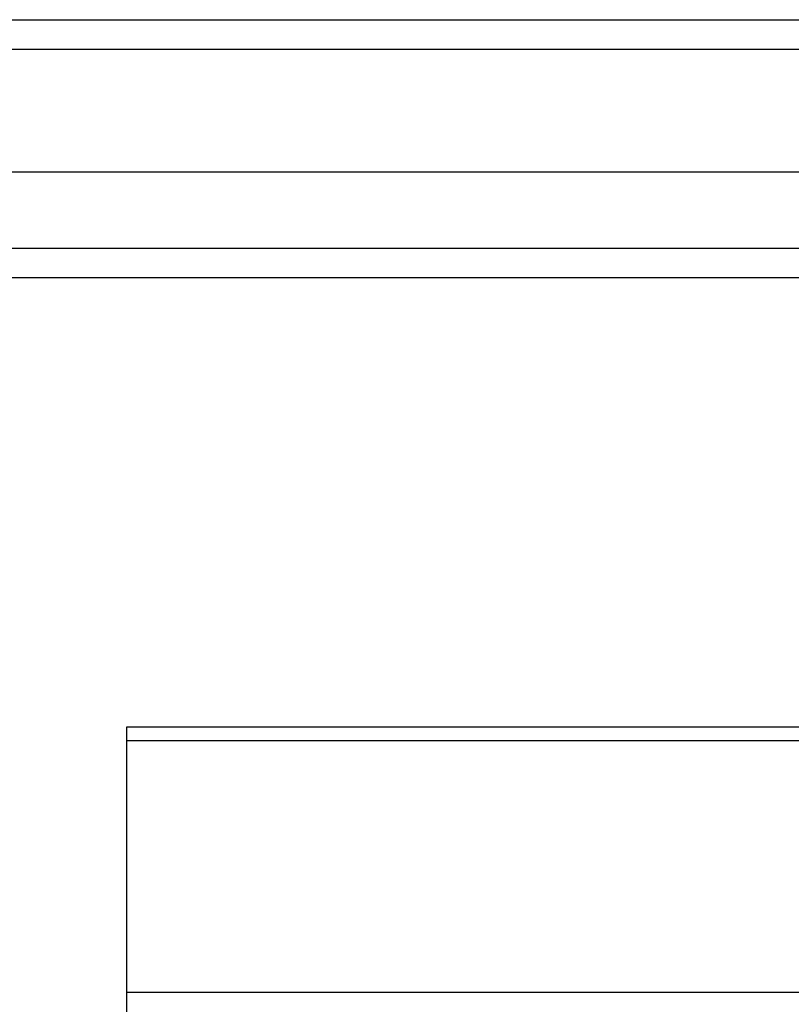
# Model space of a CAD drawing. Header units: inches. Extents: x 48.1 to 120.1, y 31.5 to 55.7.
# Tile 28 of 82: x 64.2 to 66.8, y 51.3 to 54.6. Entities that reach past the tile are written whole.
import ezdxf

# ---------------------------------------------------------------- set-up
doc = ezdxf.new("R2010")
doc.units = ezdxf.units.IN
doc.header["$MEASUREMENT"] = 0
doc.layers.add('Visible Edges(ANSI)', color=7, linetype='Continuous', lineweight=25)
doc.layers.add('Visible Tangent Edges(ANSI)', color=7, linetype='Continuous', lineweight=25)

msp = doc.modelspace()

# ---------------------------------------------------------------- linework, layer by layer
at = {"layer": 'Visible Edges(ANSI)'}
for p, q in [((48.1528, 54.601), (119.1877, 54.601)), ((119.3452, 54.0892), (48.7625, 54.0892)), ((119.1567, 53.7349), (48.951, 53.7349)), ((64.5538, 52.1809), (64.5538, 52.2275)), ((64.5538, 52.2275), (118.5538, 52.2275)), ((64.5538, 51.3348), (64.5538, 52.1809)), ((64.5538, 51.2564), (64.5538, 51.3348))]:
    msp.add_line(p, q, dxfattribs=at)
at = {"layer": 'Visible Tangent Edges(ANSI)'}
for p, q in [((48.1528, 54.502), (119.9548, 54.502)), ((48.821, 53.8339), (119.2867, 53.8339)), ((64.5538, 52.1809), (118.5538, 52.1809)), ((118.5538, 51.3348), (64.5538, 51.3348))]:
    msp.add_line(p, q, dxfattribs=at)

doc.saveas('drawing.dxf')
